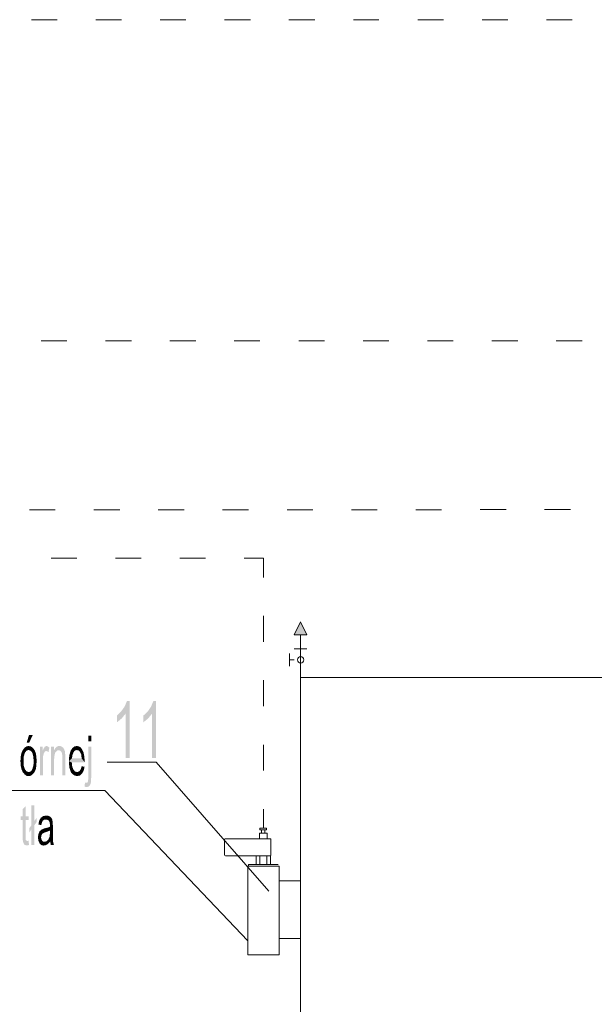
# Model space of a CAD drawing. Header units: millimetres. Extents: x -2626 to 2068, y -6169 to 7214.
# Tile 52 of 144: x -1490 to -1284, y -4843 to -4490. Entities that reach past the tile are written whole.
import ezdxf

# ---------------------------------------------------------------- set-up
doc = ezdxf.new("R2010")
doc.units = ezdxf.units.MM
doc.layers.get('0').update_dxf_attribs({"color": 252})

msp = doc.modelspace()

# ---------------------------------------------------------------- hatches: boundary and pattern name
h = msp.add_hatch(color=7)
h.dxf.hatch_style = 2
h.paths.add_polyline_path([(-1387.5, -4710.37), (-1389.75, -4705.79), (-1392, -4710.37)])
h = msp.add_hatch(color=7)
h.dxf.hatch_style = 2
h.paths.add_polyline_path([(-1451.06, -4754.57), (-1452.5, -4754.57), (-1452.5, -4738.66), (-1453.87, -4740.35), (-1455.55, -4741.71), (-1455.55, -4739.3), (-1454.03, -4737.77), (-1452.82, -4736.09), (-1452.02, -4734.16), (-1451.06, -4734.16)])
h = msp.add_hatch(color=7)
h.dxf.hatch_style = 2
h.paths.add_polyline_path([(-1441.57, -4754.57), (-1443.02, -4754.57), (-1443.02, -4738.66), (-1444.39, -4740.35), (-1446.07, -4741.71), (-1446.07, -4739.3), (-1444.47, -4737.77), (-1443.34, -4736.09), (-1442.54, -4734.16), (-1441.57, -4734.16)])
h = msp.add_hatch(color=7)
h.dxf.hatch_style = 2
h.paths.add_polyline_path([(-1485.77, -4746.29), (-1487.05, -4749.02), (-1487.94, -4749.02), (-1487.13, -4746.29)])
h = msp.add_hatch(color=7)
h.dxf.hatch_style = 2
h.paths.add_polyline_path([(-1464.8, -4748.54), (-1465.84, -4748.54), (-1465.84, -4746.53), (-1464.8, -4746.53)])
h = msp.add_hatch(color=7)
h.dxf.hatch_style = 2
h.paths.add_polyline_path([(-1489.79, -4752.64), (-1489.3, -4751.6), (-1488.58, -4752.64)])
h = msp.add_hatch(color=7)
h.dxf.hatch_style = 2
h.paths.add_polyline_path([(-1489.3, -4751.6), (-1488.74, -4750.87), (-1488.02, -4751.92)])
h = msp.add_hatch(color=7)
h.dxf.hatch_style = 2
h.paths.add_polyline_path([(-1489.3, -4751.6), (-1488.02, -4751.92), (-1488.58, -4752.64)])
h = msp.add_hatch(color=7)
h.dxf.hatch_style = 2
h.paths.add_polyline_path([(-1488.74, -4750.87), (-1488.02, -4750.39), (-1487.29, -4750.23)])
h = msp.add_hatch(color=7)
h.dxf.hatch_style = 2
h.paths.add_polyline_path([(-1488.74, -4750.87), (-1487.29, -4750.23), (-1487.29, -4751.68)])
h = msp.add_hatch(color=7)
h.dxf.hatch_style = 2
h.paths.add_polyline_path([(-1488.74, -4750.87), (-1487.29, -4751.68), (-1488.02, -4751.92)])
h = msp.add_hatch(color=7)
h.dxf.hatch_style = 2
h.paths.add_polyline_path([(-1487.29, -4750.23), (-1486.49, -4750.39), (-1485.77, -4750.87)])
h = msp.add_hatch(color=7)
h.dxf.hatch_style = 2
h.paths.add_polyline_path([(-1487.29, -4750.23), (-1485.77, -4750.87), (-1486.57, -4751.92)])
h = msp.add_hatch(color=7)
h.dxf.hatch_style = 2
h.paths.add_polyline_path([(-1487.29, -4750.23), (-1486.57, -4751.92), (-1487.29, -4751.68)])
h = msp.add_hatch(color=7)
h.dxf.hatch_style = 2
h.paths.add_polyline_path([(-1485.77, -4750.87), (-1485.93, -4752.64), (-1486.57, -4751.92)])
h = msp.add_hatch(color=7)
h.dxf.hatch_style = 2
h.paths.add_polyline_path([(-1485.77, -4750.87), (-1485.2, -4751.6), (-1485.93, -4752.64)])
h = msp.add_hatch(color=7)
h.dxf.hatch_style = 2
h.paths.add_polyline_path([(-1485.2, -4751.6), (-1485.61, -4753.85), (-1485.93, -4752.64)])
h = msp.add_hatch(color=7)
h.dxf.hatch_style = 2
h.paths.add_polyline_path([(-1485.2, -4751.6), (-1484.72, -4752.64), (-1485.61, -4753.85)])
h = msp.add_hatch(color=7)
h.dxf.hatch_style = 2
h.paths.add_polyline_path([(-1479.82, -4750.79), (-1480.14, -4752.4), (-1480.54, -4752.16), (-1480.95, -4752), (-1481.43, -4752.24), (-1481.83, -4752.88), (-1482.07, -4753.93), (-1482.15, -4755.37), (-1482.15, -4760.76), (-1483.2, -4760.76), (-1483.2, -4750.47), (-1482.23, -4750.47), (-1482.23, -4752), (-1481.83, -4751.03), (-1481.43, -4750.47), (-1480.87, -4750.23), (-1480.38, -4750.39)])
h = msp.add_hatch(color=7)
h.dxf.hatch_style = 2
h.paths.add_polyline_path([(-1474.12, -4760.76), (-1475.16, -4760.76), (-1475.16, -4754.49), (-1475.24, -4753.2), (-1475.48, -4752.32), (-1475.88, -4751.92), (-1476.45, -4751.76), (-1476.93, -4751.84), (-1477.33, -4752.16), (-1477.73, -4752.56), (-1477.89, -4753.2), (-1478.05, -4754.01), (-1478.13, -4755.13), (-1478.13, -4760.76), (-1479.18, -4760.76), (-1479.18, -4750.47), (-1478.21, -4750.47), (-1478.21, -4751.92), (-1477.81, -4751.19), (-1477.33, -4750.63), (-1476.85, -4750.31), (-1476.21, -4750.23), (-1475.72, -4750.31), (-1475.24, -4750.55), (-1474.84, -4750.87), (-1474.52, -4751.43), (-1474.28, -4752), (-1474.2, -4752.64), (-1474.12, -4753.44), (-1474.12, -4754.41)])
h = msp.add_hatch(color=7)
h.dxf.hatch_style = 2
h.paths.add_polyline_path([(-1472.67, -4753.52), (-1472.11, -4751.76), (-1471.14, -4752.48)])
h = msp.add_hatch(color=7)
h.dxf.hatch_style = 2
h.paths.add_polyline_path([(-1472.67, -4753.52), (-1471.14, -4752.48), (-1471.54, -4753.44)])
h = msp.add_hatch(color=7)
h.dxf.hatch_style = 2
h.paths.add_polyline_path([(-1472.11, -4751.76), (-1471.54, -4750.95), (-1470.66, -4751.84)])
h = msp.add_hatch(color=7)
h.dxf.hatch_style = 2
h.paths.add_polyline_path([(-1472.11, -4751.76), (-1470.66, -4751.84), (-1471.14, -4752.48)])
h = msp.add_hatch(color=7)
h.dxf.hatch_style = 2
h.paths.add_polyline_path([(-1471.54, -4750.95), (-1470.82, -4750.39), (-1469.94, -4750.23)])
h = msp.add_hatch(color=7)
h.dxf.hatch_style = 2
h.paths.add_polyline_path([(-1471.54, -4750.95), (-1469.94, -4750.23), (-1469.94, -4751.68)])
h = msp.add_hatch(color=7)
h.dxf.hatch_style = 2
h.paths.add_polyline_path([(-1471.54, -4750.95), (-1469.94, -4751.68), (-1470.66, -4751.84)])
h = msp.add_hatch(color=7)
h.dxf.hatch_style = 2
h.paths.add_polyline_path([(-1469.94, -4750.23), (-1469.3, -4750.39), (-1468.65, -4750.71)])
h = msp.add_hatch(color=7)
h.dxf.hatch_style = 2
h.paths.add_polyline_path([(-1469.94, -4750.23), (-1468.65, -4750.71), (-1469.38, -4751.84)])
h = msp.add_hatch(color=7)
h.dxf.hatch_style = 2
h.paths.add_polyline_path([(-1469.94, -4750.23), (-1469.38, -4751.84), (-1469.94, -4751.68)])
h = msp.add_hatch(color=7)
h.dxf.hatch_style = 2
h.paths.add_polyline_path([(-1468.65, -4750.71), (-1468.81, -4752.4), (-1469.38, -4751.84)])
h = msp.add_hatch(color=7)
h.dxf.hatch_style = 2
h.paths.add_polyline_path([(-1468.65, -4750.71), (-1468.09, -4751.43), (-1468.81, -4752.4)])
h = msp.add_hatch(color=7)
h.dxf.hatch_style = 2
h.paths.add_polyline_path([(-1468.09, -4751.43), (-1468.41, -4753.28), (-1468.81, -4752.4)])
h = msp.add_hatch(color=7)
h.dxf.hatch_style = 2
h.paths.add_polyline_path([(-1468.09, -4751.43), (-1467.61, -4752.4), (-1468.41, -4753.28)])
h = msp.add_hatch(color=7)
h.dxf.hatch_style = 2
h.paths.add_polyline_path([(-1467.61, -4752.4), (-1468.25, -4754.65), (-1468.41, -4753.28)])
h = msp.add_hatch(color=7)
h.dxf.hatch_style = 2
h.paths.add_polyline_path([(-1467.61, -4752.4), (-1467.29, -4753.93), (-1468.25, -4754.65)])
h = msp.add_hatch(color=7)
h.dxf.hatch_style = 2
h.paths.add_polyline_path([(-1464.8, -4761.32), (-1464.88, -4762.28), (-1464.88, -4763.09), (-1465.04, -4763.81), (-1465.36, -4764.37), (-1465.76, -4764.77), (-1466.4, -4764.93), (-1466.8, -4764.93), (-1467.21, -4764.77), (-1467.05, -4763.33), (-1466.72, -4763.41), (-1466.48, -4763.41), (-1466.24, -4763.33), (-1466, -4763.01), (-1465.92, -4762.44), (-1465.84, -4761.32), (-1465.84, -4750.47), (-1464.8, -4750.47)])
h = msp.add_hatch(color=7)
h.dxf.hatch_style = 2
h.paths.add_polyline_path([(-1490.19, -4755.61), (-1490.11, -4754.01), (-1489.79, -4752.64)])
h = msp.add_hatch(color=7)
h.dxf.hatch_style = 2
h.paths.add_polyline_path([(-1490.19, -4755.61), (-1489.79, -4752.64), (-1488.98, -4753.93)])
h = msp.add_hatch(color=7)
h.dxf.hatch_style = 2
h.paths.add_polyline_path([(-1490.19, -4755.61), (-1488.98, -4753.93), (-1489.06, -4755.61)])
h = msp.add_hatch(color=7)
h.dxf.hatch_style = 2
h.paths.add_polyline_path([(-1489.79, -4758.67), (-1490.11, -4757.3), (-1490.19, -4755.61)])
h = msp.add_hatch(color=7)
h.dxf.hatch_style = 2
h.paths.add_polyline_path([(-1489.79, -4758.67), (-1490.19, -4755.61), (-1489.06, -4755.61)])
h = msp.add_hatch(color=7)
h.dxf.hatch_style = 2
h.paths.add_polyline_path([(-1489.79, -4752.64), (-1488.58, -4752.64), (-1488.98, -4753.93)])
h = msp.add_hatch(color=7)
h.dxf.hatch_style = 2
h.paths.add_polyline_path([(-1489.79, -4758.67), (-1489.06, -4755.61), (-1488.98, -4757.38)])
h = msp.add_hatch(color=7)
h.dxf.hatch_style = 2
h.paths.add_polyline_path([(-1484.72, -4752.64), (-1485.45, -4755.53), (-1485.61, -4753.85)])
h = msp.add_hatch(color=7)
h.dxf.hatch_style = 2
h.paths.add_polyline_path([(-1484.4, -4755.45), (-1484.48, -4757.3), (-1485.53, -4757.22)])
h = msp.add_hatch(color=7)
h.dxf.hatch_style = 2
h.paths.add_polyline_path([(-1484.4, -4755.45), (-1485.53, -4757.22), (-1485.45, -4755.53)])
h = msp.add_hatch(color=7)
h.dxf.hatch_style = 2
h.paths.add_polyline_path([(-1484.72, -4752.64), (-1484.4, -4755.45), (-1485.45, -4755.53)])
h = msp.add_hatch(color=7)
h.dxf.hatch_style = 2
h.paths.add_polyline_path([(-1484.72, -4752.64), (-1484.48, -4753.93), (-1484.4, -4755.45)])
h = msp.add_hatch(color=7)
h.dxf.hatch_style = 2
h.paths.add_polyline_path([(-1472.83, -4755.69), (-1472.67, -4753.52), (-1471.71, -4754.65)])
h = msp.add_hatch(color=7)
h.dxf.hatch_style = 2
h.paths.add_polyline_path([(-1467.13, -4756.09), (-1472.83, -4755.69), (-1471.71, -4754.65)])
h = msp.add_hatch(color=7)
h.dxf.hatch_style = 2
h.paths.add_polyline_path([(-1472.67, -4757.94), (-1472.83, -4755.69), (-1471.79, -4756.09)])
h = msp.add_hatch(color=7)
h.dxf.hatch_style = 2
h.paths.add_polyline_path([(-1467.13, -4756.09), (-1471.79, -4756.09), (-1472.83, -4755.69)])
h = msp.add_hatch(color=7)
h.dxf.hatch_style = 2
h.paths.add_polyline_path([(-1472.67, -4753.52), (-1471.54, -4753.44), (-1471.71, -4754.65)])
h = msp.add_hatch(color=7)
h.dxf.hatch_style = 2
h.paths.add_polyline_path([(-1472.67, -4757.94), (-1471.79, -4756.09), (-1471.63, -4757.54)])
h = msp.add_hatch(color=7)
h.dxf.hatch_style = 2
h.paths.add_polyline_path([(-1467.13, -4756.09), (-1471.71, -4754.65), (-1468.25, -4754.65)])
h = msp.add_hatch(color=7)
h.dxf.hatch_style = 2
h.paths.add_polyline_path([(-1468.25, -4754.65), (-1467.29, -4753.93), (-1467.13, -4756.09)])
h = msp.add_hatch(color=7)
h.dxf.hatch_style = 2
h.paths.add_polyline_path([(-1489.3, -4759.71), (-1489.79, -4758.67), (-1488.98, -4757.38)])
h = msp.add_hatch(color=7)
h.dxf.hatch_style = 2
h.paths.add_polyline_path([(-1489.3, -4759.71), (-1488.98, -4757.38), (-1488.58, -4758.59)])
h = msp.add_hatch(color=7)
h.dxf.hatch_style = 2
h.paths.add_polyline_path([(-1488.66, -4760.43), (-1489.3, -4759.71), (-1488.58, -4758.59)])
h = msp.add_hatch(color=7)
h.dxf.hatch_style = 2
h.paths.add_polyline_path([(-1488.66, -4760.43), (-1488.58, -4758.59), (-1488.02, -4759.31)])
h = msp.add_hatch(color=7)
h.dxf.hatch_style = 2
h.paths.add_polyline_path([(-1488.02, -4759.31), (-1488.02, -4760.92), (-1488.66, -4760.43)])
h = msp.add_hatch(color=7)
h.dxf.hatch_style = 2
h.paths.add_polyline_path([(-1488.02, -4759.31), (-1487.29, -4759.55), (-1487.29, -4761)])
h = msp.add_hatch(color=7)
h.dxf.hatch_style = 2
h.paths.add_polyline_path([(-1488.02, -4759.31), (-1487.29, -4761), (-1488.02, -4760.92)])
h = msp.add_hatch(color=7)
h.dxf.hatch_style = 2
h.paths.add_polyline_path([(-1485.85, -4760.43), (-1487.29, -4759.55), (-1486.73, -4759.47)])
h = msp.add_hatch(color=7)
h.dxf.hatch_style = 2
h.paths.add_polyline_path([(-1485.85, -4760.43), (-1487.29, -4761), (-1487.29, -4759.55)])
h = msp.add_hatch(color=7)
h.dxf.hatch_style = 2
h.paths.add_polyline_path([(-1485.29, -4759.79), (-1486.73, -4759.47), (-1486.25, -4759.07)])
h = msp.add_hatch(color=7)
h.dxf.hatch_style = 2
h.paths.add_polyline_path([(-1485.29, -4759.79), (-1485.85, -4760.43), (-1486.73, -4759.47)])
h = msp.add_hatch(color=7)
h.dxf.hatch_style = 2
h.paths.add_polyline_path([(-1485.29, -4759.79), (-1486.25, -4759.07), (-1485.93, -4758.51)])
h = msp.add_hatch(color=7)
h.dxf.hatch_style = 2
h.paths.add_polyline_path([(-1484.48, -4757.3), (-1485.93, -4758.51), (-1485.53, -4757.22)])
h = msp.add_hatch(color=7)
h.dxf.hatch_style = 2
h.paths.add_polyline_path([(-1484.48, -4757.3), (-1485.29, -4759.79), (-1485.93, -4758.51)])
h = msp.add_hatch(color=7)
h.dxf.hatch_style = 2
h.paths.add_polyline_path([(-1484.48, -4757.3), (-1484.72, -4758.75), (-1485.29, -4759.79)])
h = msp.add_hatch(color=7)
h.dxf.hatch_style = 2
h.paths.add_polyline_path([(-1472.11, -4759.63), (-1472.67, -4757.94), (-1471.63, -4757.54)])
h = msp.add_hatch(color=7)
h.dxf.hatch_style = 2
h.paths.add_polyline_path([(-1472.11, -4759.63), (-1471.63, -4757.54), (-1471.22, -4758.67)])
h = msp.add_hatch(color=7)
h.dxf.hatch_style = 2
h.paths.add_polyline_path([(-1471.46, -4760.35), (-1472.11, -4759.63), (-1471.22, -4758.67)])
h = msp.add_hatch(color=7)
h.dxf.hatch_style = 2
h.paths.add_polyline_path([(-1471.46, -4760.35), (-1471.22, -4758.67), (-1470.58, -4759.39)])
h = msp.add_hatch(color=7)
h.dxf.hatch_style = 2
h.paths.add_polyline_path([(-1469.86, -4761), (-1471.46, -4760.35), (-1470.58, -4759.39)])
h = msp.add_hatch(color=7)
h.dxf.hatch_style = 2
h.paths.add_polyline_path([(-1469.86, -4761), (-1470.58, -4759.39), (-1469.86, -4759.55)])
h = msp.add_hatch(color=7)
h.dxf.hatch_style = 2
h.paths.add_polyline_path([(-1468.17, -4760.19), (-1469.86, -4759.55), (-1469.38, -4759.47)])
h = msp.add_hatch(color=7)
h.dxf.hatch_style = 2
h.paths.add_polyline_path([(-1468.17, -4760.19), (-1469.86, -4761), (-1469.86, -4759.55)])
h = msp.add_hatch(color=7)
h.dxf.hatch_style = 2
h.paths.add_polyline_path([(-1468.17, -4760.19), (-1469.38, -4759.47), (-1468.89, -4759.07)])
h = msp.add_hatch(color=7)
h.dxf.hatch_style = 2
h.paths.add_polyline_path([(-1467.53, -4759.15), (-1468.89, -4759.07), (-1468.49, -4758.43)])
h = msp.add_hatch(color=7)
h.dxf.hatch_style = 2
h.paths.add_polyline_path([(-1467.53, -4759.15), (-1468.17, -4760.19), (-1468.89, -4759.07)])
h = msp.add_hatch(color=7)
h.dxf.hatch_style = 2
h.paths.add_polyline_path([(-1468.49, -4758.43), (-1468.25, -4757.46), (-1467.21, -4757.7)])
h = msp.add_hatch(color=7)
h.dxf.hatch_style = 2
h.paths.add_polyline_path([(-1468.49, -4758.43), (-1467.21, -4757.7), (-1467.53, -4759.15)])
h = msp.add_hatch(color=7)
h.dxf.hatch_style = 2
h.paths.add_polyline_path([(-1485.85, -4760.43), (-1486.57, -4760.92), (-1487.29, -4761)])
h = msp.add_hatch(color=7)
h.dxf.hatch_style = 2
h.paths.add_polyline_path([(-1469.86, -4761), (-1470.74, -4760.84), (-1471.46, -4760.35)])
h = msp.add_hatch(color=7)
h.dxf.hatch_style = 2
h.paths.add_polyline_path([(-1468.17, -4760.19), (-1468.89, -4760.84), (-1469.86, -4761)])
h = msp.add_hatch(color=7)
h.dxf.hatch_style = 2
h.paths.add_polyline_path([(-1487.13, -4785.66), (-1487.54, -4785.83), (-1487.94, -4785.83), (-1488.5, -4785.75), (-1488.9, -4785.42), (-1489.14, -4784.94), (-1489.3, -4784.38), (-1489.38, -4783.66), (-1489.38, -4782.69), (-1489.38, -4776.75), (-1490.11, -4776.75), (-1490.11, -4775.38), (-1489.38, -4775.38), (-1489.38, -4772.81), (-1488.34, -4771.76), (-1488.34, -4775.38), (-1487.29, -4775.38), (-1487.29, -4776.75), (-1488.34, -4776.75), (-1488.34, -4782.77), (-1488.34, -4783.41), (-1488.26, -4783.9), (-1488.1, -4784.14), (-1487.78, -4784.22), (-1487.54, -4784.22), (-1487.29, -4784.14)])
h = msp.add_hatch(color=7)
h.dxf.hatch_style = 2
h.paths.add_polyline_path([(-1484.4, -4777.55), (-1485.2, -4778.59), (-1485.2, -4785.66), (-1486.25, -4785.66), (-1486.25, -4780.12), (-1486.97, -4781.17), (-1486.97, -4779.64), (-1486.25, -4778.59), (-1486.25, -4771.44), (-1485.2, -4771.44), (-1485.2, -4777.07), (-1484.4, -4776.02)])
h = msp.add_hatch(color=7)
h.dxf.hatch_style = 2
h.paths.add_polyline_path([(-1482.47, -4777.63), (-1483.76, -4778.35), (-1483.44, -4776.91)])
h = msp.add_hatch(color=7)
h.dxf.hatch_style = 2
h.paths.add_polyline_path([(-1483.44, -4776.91), (-1482.87, -4775.94), (-1482.15, -4776.99)])
h = msp.add_hatch(color=7)
h.dxf.hatch_style = 2
h.paths.add_polyline_path([(-1483.44, -4776.91), (-1482.15, -4776.99), (-1482.47, -4777.63)])
h = msp.add_hatch(color=7)
h.dxf.hatch_style = 2
h.paths.add_polyline_path([(-1482.87, -4775.94), (-1482.07, -4775.38), (-1481.67, -4776.67)])
h = msp.add_hatch(color=7)
h.dxf.hatch_style = 2
h.paths.add_polyline_path([(-1482.87, -4775.94), (-1481.67, -4776.67), (-1482.15, -4776.99)])
h = msp.add_hatch(color=7)
h.dxf.hatch_style = 2
h.paths.add_polyline_path([(-1482.07, -4775.38), (-1480.95, -4775.14), (-1481.11, -4776.58)])
h = msp.add_hatch(color=7)
h.dxf.hatch_style = 2
h.paths.add_polyline_path([(-1482.07, -4775.38), (-1481.11, -4776.58), (-1481.67, -4776.67)])
h = msp.add_hatch(color=7)
h.dxf.hatch_style = 2
h.paths.add_polyline_path([(-1480.95, -4775.14), (-1480.62, -4776.67), (-1481.11, -4776.58)])
h = msp.add_hatch(color=7)
h.dxf.hatch_style = 2
h.paths.add_polyline_path([(-1480.95, -4775.14), (-1479.98, -4775.3), (-1480.62, -4776.67)])
h = msp.add_hatch(color=7)
h.dxf.hatch_style = 2
h.paths.add_polyline_path([(-1479.98, -4775.3), (-1480.22, -4776.83), (-1480.62, -4776.67)])
h = msp.add_hatch(color=7)
h.dxf.hatch_style = 2
h.paths.add_polyline_path([(-1479.98, -4775.3), (-1479.34, -4775.7), (-1480.22, -4776.83)])
h = msp.add_hatch(color=7)
h.dxf.hatch_style = 2
h.paths.add_polyline_path([(-1479.34, -4775.7), (-1479.98, -4777.07), (-1480.22, -4776.83)])
h = msp.add_hatch(color=7)
h.dxf.hatch_style = 2
h.paths.add_polyline_path([(-1479.34, -4775.7), (-1478.86, -4776.34), (-1479.98, -4777.07)])
h = msp.add_hatch(color=7)
h.dxf.hatch_style = 2
h.paths.add_polyline_path([(-1478.86, -4776.34), (-1479.82, -4777.39), (-1479.98, -4777.07)])
h = msp.add_hatch(color=7)
h.dxf.hatch_style = 2
h.paths.add_polyline_path([(-1478.86, -4776.34), (-1478.7, -4777.07), (-1479.82, -4777.39)])
h = msp.add_hatch(color=7)
h.dxf.hatch_style = 2
h.paths.add_polyline_path([(-1478.7, -4777.07), (-1479.66, -4777.71), (-1479.82, -4777.39)])
h = msp.add_hatch(color=7)
h.dxf.hatch_style = 2
h.paths.add_polyline_path([(-1478.7, -4777.07), (-1478.62, -4777.95), (-1479.66, -4777.71)])
h = msp.add_hatch(color=7)
h.dxf.hatch_style = 2
h.paths.add_polyline_path([(-1482.47, -4777.63), (-1482.71, -4778.59), (-1483.76, -4778.35)])
h = msp.add_hatch(color=7)
h.dxf.hatch_style = 2
h.paths.add_polyline_path([(-1483.36, -4780.84), (-1482.63, -4780.2), (-1481.59, -4781.25)])
h = msp.add_hatch(color=7)
h.dxf.hatch_style = 2
h.paths.add_polyline_path([(-1482.63, -4780.2), (-1481.51, -4779.72), (-1480.46, -4779.48)])
h = msp.add_hatch(color=7)
h.dxf.hatch_style = 2
h.paths.add_polyline_path([(-1482.63, -4780.2), (-1480.46, -4779.48), (-1479.58, -4780.52)])
h = msp.add_hatch(color=7)
h.dxf.hatch_style = 2
h.paths.add_polyline_path([(-1482.63, -4780.2), (-1479.58, -4780.52), (-1480.54, -4780.92)])
h = msp.add_hatch(color=7)
h.dxf.hatch_style = 2
h.paths.add_polyline_path([(-1482.63, -4780.2), (-1480.54, -4780.92), (-1481.59, -4781.25)])
h = msp.add_hatch(color=7)
h.dxf.hatch_style = 2
h.paths.add_polyline_path([(-1479.58, -4780.52), (-1480.46, -4779.48), (-1479.98, -4779.32)])
h = msp.add_hatch(color=7)
h.dxf.hatch_style = 2
h.paths.add_polyline_path([(-1479.58, -4780.52), (-1479.98, -4779.32), (-1479.58, -4779.16)])
h = msp.add_hatch(color=7)
h.dxf.hatch_style = 2
h.paths.add_polyline_path([(-1478.62, -4777.95), (-1479.66, -4778.03), (-1479.66, -4777.71)])
h = msp.add_hatch(color=7)
h.dxf.hatch_style = 2
h.paths.add_polyline_path([(-1478.62, -4777.95), (-1479.58, -4778.51), (-1479.66, -4778.03)])
h = msp.add_hatch(color=7)
h.dxf.hatch_style = 2
h.paths.add_polyline_path([(-1478.62, -4777.95), (-1478.54, -4779), (-1479.58, -4779.16)])
h = msp.add_hatch(color=7)
h.dxf.hatch_style = 2
h.paths.add_polyline_path([(-1478.62, -4777.95), (-1479.58, -4779.16), (-1479.58, -4778.51)])
h = msp.add_hatch(color=7)
h.dxf.hatch_style = 2
h.paths.add_polyline_path([(-1479.58, -4780.52), (-1479.58, -4779.16), (-1478.54, -4779)])
h = msp.add_hatch(color=7)
h.dxf.hatch_style = 2
h.paths.add_polyline_path([(-1479.58, -4780.52), (-1478.54, -4779), (-1478.54, -4781.41)])
h = msp.add_hatch(color=7)
h.dxf.hatch_style = 2
h.paths.add_polyline_path([(-1478.54, -4781.41), (-1479.58, -4781.17), (-1479.58, -4780.52)])
h = msp.add_hatch(color=7)
h.dxf.hatch_style = 2
h.paths.add_polyline_path([(-1483.92, -4782.93), (-1483.76, -4781.81), (-1482.63, -4782.13)])
h = msp.add_hatch(color=7)
h.dxf.hatch_style = 2
h.paths.add_polyline_path([(-1483.92, -4782.93), (-1482.63, -4782.13), (-1482.79, -4782.93)])
h = msp.add_hatch(color=7)
h.dxf.hatch_style = 2
h.paths.add_polyline_path([(-1483.76, -4784.14), (-1483.92, -4782.93), (-1482.79, -4782.93)])
h = msp.add_hatch(color=7)
h.dxf.hatch_style = 2
h.paths.add_polyline_path([(-1483.76, -4781.81), (-1483.36, -4780.84), (-1482.23, -4781.57)])
h = msp.add_hatch(color=7)
h.dxf.hatch_style = 2
h.paths.add_polyline_path([(-1483.76, -4781.81), (-1482.23, -4781.57), (-1482.63, -4782.13)])
h = msp.add_hatch(color=7)
h.dxf.hatch_style = 2
h.paths.add_polyline_path([(-1483.76, -4784.14), (-1482.79, -4782.93), (-1482.71, -4783.58)])
h = msp.add_hatch(color=7)
h.dxf.hatch_style = 2
h.paths.add_polyline_path([(-1483.36, -4785.1), (-1483.76, -4784.14), (-1482.71, -4783.58)])
h = msp.add_hatch(color=7)
h.dxf.hatch_style = 2
h.paths.add_polyline_path([(-1483.36, -4780.84), (-1481.59, -4781.25), (-1482.23, -4781.57)])
h = msp.add_hatch(color=7)
h.dxf.hatch_style = 2
h.paths.add_polyline_path([(-1483.36, -4785.1), (-1482.71, -4783.58), (-1482.47, -4784.06)])
h = msp.add_hatch(color=7)
h.dxf.hatch_style = 2
h.paths.add_polyline_path([(-1482.71, -4785.75), (-1483.36, -4785.1), (-1482.47, -4784.06)])
h = msp.add_hatch(color=7)
h.dxf.hatch_style = 2
h.paths.add_polyline_path([(-1482.71, -4785.75), (-1482.47, -4784.06), (-1482.07, -4784.46)])
h = msp.add_hatch(color=7)
h.dxf.hatch_style = 2
h.paths.add_polyline_path([(-1480.87, -4784.38), (-1480.22, -4783.82), (-1479.5, -4784.46)])
h = msp.add_hatch(color=7)
h.dxf.hatch_style = 2
h.paths.add_polyline_path([(-1480.22, -4783.82), (-1479.74, -4782.77), (-1478.54, -4783.17)])
h = msp.add_hatch(color=7)
h.dxf.hatch_style = 2
h.paths.add_polyline_path([(-1480.22, -4783.82), (-1478.54, -4783.17), (-1478.54, -4784.3)])
h = msp.add_hatch(color=7)
h.dxf.hatch_style = 2
h.paths.add_polyline_path([(-1479.5, -4784.46), (-1480.22, -4783.82), (-1478.54, -4784.3)])
h = msp.add_hatch(color=7)
h.dxf.hatch_style = 2
h.paths.add_polyline_path([(-1479.74, -4782.77), (-1479.58, -4781.17), (-1478.54, -4781.41)])
h = msp.add_hatch(color=7)
h.dxf.hatch_style = 2
h.paths.add_polyline_path([(-1479.74, -4782.77), (-1478.54, -4781.41), (-1478.54, -4783.17)])
h = msp.add_hatch(color=7)
h.dxf.hatch_style = 2
h.paths.add_polyline_path([(-1478.54, -4784.3), (-1479.42, -4785.1), (-1479.5, -4784.46)])
h = msp.add_hatch(color=7)
h.dxf.hatch_style = 2
h.paths.add_polyline_path([(-1478.54, -4784.3), (-1478.37, -4785.02), (-1479.42, -4785.1)])
h = msp.add_hatch(color=7)
h.dxf.hatch_style = 2
h.paths.add_polyline_path([(-1481.83, -4785.91), (-1482.71, -4785.75), (-1482.07, -4784.46)])
h = msp.add_hatch(color=7)
h.dxf.hatch_style = 2
h.paths.add_polyline_path([(-1481.83, -4785.91), (-1482.07, -4784.46), (-1481.59, -4784.54)])
h = msp.add_hatch(color=7)
h.dxf.hatch_style = 2
h.paths.add_polyline_path([(-1480.22, -4785.26), (-1481.83, -4785.91), (-1481.59, -4784.54)])
h = msp.add_hatch(color=7)
h.dxf.hatch_style = 2
h.paths.add_polyline_path([(-1480.22, -4785.26), (-1481.03, -4785.75), (-1481.83, -4785.91)])
h = msp.add_hatch(color=7)
h.dxf.hatch_style = 2
h.paths.add_polyline_path([(-1480.22, -4785.26), (-1481.59, -4784.54), (-1480.87, -4784.38)])
h = msp.add_hatch(color=7)
h.dxf.hatch_style = 2
h.paths.add_polyline_path([(-1480.87, -4784.38), (-1479.5, -4784.46), (-1480.22, -4785.26)])
h = msp.add_hatch(color=7)
h.dxf.hatch_style = 2
h.paths.add_polyline_path([(-1478.37, -4785.02), (-1479.34, -4785.66), (-1479.42, -4785.1)])
h = msp.add_hatch(color=7)
h.dxf.hatch_style = 2
h.paths.add_polyline_path([(-1478.37, -4785.02), (-1478.21, -4785.66), (-1479.34, -4785.66)])

# ---------------------------------------------------------------- linework, layer by layer
at = {"color": 7, "lineweight": 0}
for points in [[(-1486.25, -4489.97), (-1477.01, -4489.97)], [(-1463.19, -4489.97), (-1453.95, -4489.97)], [(-1440.05, -4489.97), (-1430.89, -4489.97)], [(-1416.99, -4489.97), (-1407.74, -4489.97)], [(-1393.92, -4489.97), (-1384.68, -4489.97)], [(-1370.78, -4489.97), (-1361.62, -4489.97)], [(-1347.72, -4489.97), (-1338.48, -4489.97)], [(-1324.66, -4489.97), (-1315.42, -4489.97)], [(-1301.52, -4489.97), (-1292.36, -4489.97)], [(-1482.79, -4605.03), (-1473.55, -4605.03)], [(-1459.65, -4605.03), (-1450.41, -4605.03)], [(-1436.59, -4605.03), (-1427.35, -4605.03)], [(-1413.53, -4605.03), (-1404.29, -4605.03)], [(-1390.39, -4605.03), (-1381.15, -4605.03)], [(-1367.33, -4605.03), (-1358.09, -4605.03)], [(-1344.27, -4605.03), (-1335.03, -4605.03)], [(-1321.12, -4605.03), (-1311.88, -4605.03)], [(-1298.06, -4605.03), (-1288.82, -4605.03)], [(-1486.97, -4665.62), (-1477.73, -4665.62)], [(-1463.83, -4665.62), (-1454.59, -4665.62)], [(-1440.77, -4665.62), (-1431.53, -4665.62)], [(-1417.71, -4665.62), (-1408.47, -4665.62)], [(-1394.57, -4665.62), (-1385.33, -4665.62)], [(-1371.51, -4665.62), (-1362.27, -4665.62)], [(-1348.44, -4665.62), (-1339.2, -4665.62)], [(-1325.3, -4665.54), (-1316.06, -4665.54)], [(-1302.24, -4665.54), (-1293, -4665.54)], [(-1469.94, -4682.89), (-1479.18, -4682.89)], [(-1446.88, -4682.89), (-1456.12, -4682.89)], [(-1423.82, -4682.89), (-1433.06, -4682.89)], [(-1403.08, -4689.8), (-1403.08, -4682.89), (-1409.91, -4682.89)], [(-1403.08, -4712.87), (-1403.08, -4703.62)], [(-1389.75, -4710.37), (-1389.75, -4725.64)], [(-1393.68, -4717.12), (-1393.68, -4721.62)], [(-1387.5, -4715.44), (-1392, -4715.44)], [(-1392, -4719.37), (-1393.68, -4719.37)], [(-1388.62, -4719.37), (-1388.69, -4718.91), (-1388.92, -4718.54), (-1389.29, -4718.31), (-1389.75, -4718.25), (-1390.17, -4718.31), (-1390.52, -4718.54), (-1390.77, -4718.91), (-1390.87, -4719.37)], [(-1388.62, -4719.37), (-1388.69, -4718.91), (-1388.92, -4718.54), (-1389.29, -4718.31), (-1389.75, -4718.25), (-1390.17, -4718.31), (-1390.52, -4718.54), (-1390.77, -4718.91), (-1390.87, -4719.37)], [(-1390.87, -4719.37), (-1390.77, -4719.79), (-1390.52, -4720.14), (-1390.17, -4720.39), (-1389.75, -4720.5), (-1389.29, -4720.39), (-1388.92, -4720.14), (-1388.69, -4719.79), (-1388.62, -4719.37)], [(-1390.87, -4719.37), (-1390.77, -4719.79), (-1390.52, -4720.14), (-1390.17, -4720.39), (-1389.75, -4720.5), (-1389.29, -4720.39), (-1388.92, -4720.14), (-1388.69, -4719.79), (-1388.62, -4719.37)], [(-1403.08, -4735.93), (-1403.08, -4726.69)], [(-1403.08, -4759.07), (-1403.08, -4749.83)], [(-1459.09, -4756.01), (-1441.57, -4756.01)], [(-1441.57, -4756.01), (-1401.16, -4802.3)], [(-1570.7, -4766.22), (-1459.89, -4766.22), (-1408.71, -4820.06)], [(-1403.08, -4779.72), (-1403.08, -4772.89)], [(-1404.29, -4779.72), (-1401.96, -4779.72)], [(-1404.29, -4780.28), (-1404.29, -4779.72)], [(-1404.29, -4780.28), (-1401.96, -4780.28)], [(-1403.73, -4781.49), (-1403.73, -4780.28)], [(-1402.52, -4781.49), (-1402.52, -4780.28)], [(-1401.96, -4780.28), (-1401.96, -4779.72)], [(-1416.66, -4783.5), (-1416.87, -4783.55), (-1416.99, -4783.82)], [(-1416.99, -4783.82), (-1416.99, -4789.28)], [(-1400.75, -4783.5), (-1416.66, -4783.5)], [(-1404.45, -4781.49), (-1401.72, -4781.49)], [(-1404.45, -4783.5), (-1404.45, -4781.49)], [(-1401.72, -4783.5), (-1401.72, -4781.49)], [(-1400.35, -4783.82), (-1400.45, -4783.55), (-1400.75, -4783.5)], [(-1400.35, -4789.28), (-1400.35, -4783.82)], [(-1416.99, -4789.28), (-1416.87, -4789.46), (-1416.66, -4789.6)], [(-1416.66, -4789.6), (-1400.75, -4789.6)], [(-1405.66, -4792.66), (-1405.66, -4789.6)], [(-1404.37, -4792.66), (-1404.37, -4789.6)], [(-1401.8, -4792.66), (-1401.8, -4789.6)], [(-1400.75, -4789.6), (-1400.45, -4789.46), (-1400.35, -4789.28)], [(-1400.51, -4792.66), (-1400.51, -4789.52)], [(-1397.46, -4793.3), (-1408.71, -4793.3)], [(-1408.71, -4793.3), (-1408.71, -4825.12)], [(-1408.47, -4792.66), (-1397.78, -4792.66)], [(-1408.47, -4793.3), (-1408.47, -4792.66)], [(-1397.46, -4793.3), (-1397.46, -4825.12)], [(-1397.46, -4825.12), (-1408.71, -4825.12)]]:
    msp.add_lwpolyline(points, dxfattribs=at)
msp.add_lwpolyline([(-1387.5, -4710.37), (-1389.75, -4705.79), (-1392, -4710.37)], close=True, dxfattribs=at)
at = {"color": 240, "lineweight": 0, "true_color": 0xff003f}
for points in [[(-1389.75, -5008.24), (-1389.75, -4725.64)], [(-1389.75, -4725.64), (-1347.4, -4725.64)], [(-1347.4, -4725.64), (-1220.2, -4725.64)], [(-1397.46, -4798.52), (-1389.75, -4798.52)], [(-1397.46, -4819.17), (-1389.75, -4819.17)]]:
    msp.add_lwpolyline(points, dxfattribs=at)

doc.saveas('drawing.dxf')
